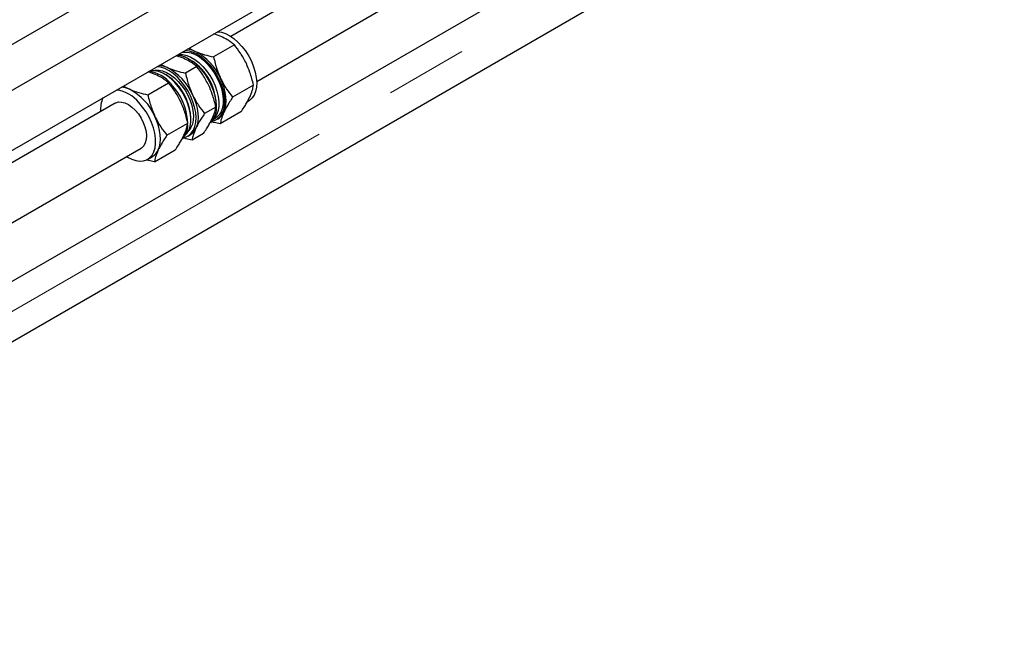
# Paper-space layout 'Sheet1' of a CAD drawing. Header units: millimetres. Extents: x -80341 to 21249, y 0 to 26255.
# Tile 129 of 154: x 13358 to 13737, y 11258 to 11493. Entities that reach past the tile are written whole.
import ezdxf

# ---------------------------------------------------------------- set-up
doc = ezdxf.new("R2010")
doc.units = ezdxf.units.MM
doc.linetypes.add('SLD-Mista-longa', pattern=[19.05, 15.24, -1.27, 1.27, -1.27])
doc.linetypes.add('SLD-Sólida', pattern=[0])
doc.layers.add('DETALHAMENTO', color=8, linetype='SLD-Sólida')

psp = doc.layouts.new('Sheet1')

# ---------------------------------------------------------------- linework, layer by layer
at = {"color": 7, "linetype": 'SLD-Sólida', "lineweight": 25, "ltscale": 25}
for p, q in [((13449.15, 11469.45), (14498.33, 12075.13)), ((12248.31, 10844.81), (13658.29, 11658.77)), ((13683.64, 11655.68), (12313.27, 10864.58)), ((12323.27, 10847.26), (13693.64, 11638.36)), ((13693.04, 11633.34), (13439.15, 11486.77)), ((13632.61, 11552.74), (12353.63, 10814.4)), ((12373.64, 10802.85), (13642.61, 11535.42)), ((13435.43, 11486.71), (13432.65, 11487.7)), ((13423.16, 11482.22), (13425.53, 11481)), ((13440.56, 11483.5), (13432.56, 11478.88)), ((13420.95, 11478.35), (13418.18, 11479.34)), ((13412.36, 11475.98), (13414.73, 11474.76)), ((13426.09, 11475.15), (13421.76, 11472.65)), ((13410.15, 11472.12), (13407.37, 11473.1)), ((13414.28, 11471.91), (13413.74, 11472.22)), ((13397.88, 11467.62), (13400.25, 11466.4)), ((13407.28, 11464.29), (13415.28, 11468.91)), ((13447.92, 11467.95), (13439.91, 11463.33)), ((13394.67, 11461.1), (12316.67, 10838.78)), ((13433.44, 11459.59), (13429.11, 11457.09)), ((13445.52, 11461.58), (13446.06, 11461.9)), ((13423.84, 11454.72), (13423.84, 11455.34)), ((13432.43, 11454.85), (13433.33, 11455.37)), ((13433.69, 11454.75), (13434.31, 11455.11)), ((13443.11, 11457.71), (13435.11, 11453.09)), ((13414.63, 11448.74), (13422.64, 11453.36)), ((13422.73, 11448.43), (13423.51, 11448.87)), ((13428.64, 11449.36), (13424.31, 11446.86)), ((12334.04, 10825.71), (13404.67, 11443.78)), ((13407.17, 11439.45), (13409.03, 11440.52)), ((13409.83, 11438.5), (13417.84, 11443.12))]:
    psp.add_line(p, q, dxfattribs=at)
at = {"color": 7, "linetype": 'SLD-Sólida', "lineweight": 25, "ltscale": 25, "flags": 128}
for points in [[(13434.17, 11488.57), (13435.56, 11488.37), (13437.15, 11487.84), (13438.77, 11487.01), (13440.39, 11485.9), (13441.96, 11484.52), (13443.46, 11482.93), (13444.84, 11481.14), (13446.07, 11479.21), (13447.12, 11477.17), (13447.98, 11475.09), (13448.61, 11472.99), (13449.01, 11470.95), (13449.17, 11468.99), (13449.07, 11467.17), (13448.73, 11465.54), (13448.15, 11464.12), (13447.35, 11462.95), (13446.34, 11462.07), (13446.06, 11461.9)], [(13421.79, 11481.43), (13423.19, 11481.22), (13424.78, 11480.7), (13426.4, 11479.87), (13428.02, 11478.75), (13429.59, 11477.38), (13431.08, 11475.78), (13432.46, 11474), (13433.69, 11472.06), (13434.75, 11470.03), (13435.61, 11467.94), (13436.24, 11465.85), (13436.64, 11463.8), (13436.79, 11461.85), (13436.7, 11460.03), (13436.36, 11458.39), (13435.78, 11456.98), (13434.97, 11455.81), (13433.96, 11454.92), (13432.77, 11454.34), (13431.93, 11454.13)], [(13418.61, 11479.59), (13420.01, 11479.39), (13421.6, 11478.86), (13423.22, 11478.03), (13424.83, 11476.92), (13426.41, 11475.54), (13427.9, 11473.95), (13429.28, 11472.16), (13430.51, 11470.23), (13431.57, 11468.19), (13432.42, 11466.11), (13433.06, 11464.01), (13433.46, 11461.97), (13433.61, 11460.01), (13433.52, 11458.19), (13433.18, 11456.56), (13432.6, 11455.14), (13431.79, 11453.97), (13431.33, 11453.51)], [(13418.77, 11479.68), (13419.31, 11479.77), (13420.73, 11479.77), (13422.24, 11479.44), (13423.81, 11478.8), (13425.39, 11477.87), (13426.96, 11476.66), (13428.46, 11475.21), (13429.86, 11473.55), (13431.14, 11471.72), (13432.25, 11469.78), (13433.16, 11467.75), (13433.87, 11465.71), (13434.34, 11463.69), (13434.57, 11461.74), (13434.56, 11459.92), (13434.29, 11458.27), (13433.79, 11456.83), (13433.05, 11455.63), (13432.57, 11455.1)], [(13420.46, 11480.66), (13421, 11480.75), (13422.42, 11480.74), (13423.93, 11480.42), (13425.5, 11479.78), (13427.09, 11478.85), (13428.65, 11477.64), (13430.15, 11476.19), (13431.56, 11474.53), (13432.83, 11472.7), (13433.94, 11470.75), (13434.86, 11468.73), (13435.56, 11466.68), (13436.04, 11464.66), (13436.27, 11462.72), (13436.25, 11460.9), (13435.99, 11459.25), (13435.48, 11457.8), (13434.75, 11456.6), (13433.8, 11455.68), (13433.33, 11455.37)], [(13420.97, 11447.8), (13421.81, 11448.01), (13423, 11448.6), (13424.01, 11449.48), (13424.82, 11450.65), (13425.4, 11452.07), (13425.74, 11453.7), (13425.83, 11455.52), (13425.68, 11457.47), (13425.28, 11459.52), (13424.65, 11461.62), (13423.79, 11463.7), (13422.73, 11465.74), (13421.5, 11467.67), (13420.12, 11469.46), (13418.63, 11471.05), (13417.06, 11472.43), (13415.44, 11473.54), (13413.82, 11474.37), (13412.23, 11474.9), (13410.83, 11475.1)], [(13417.7, 11469), (13416.2, 11470.45), (13414.64, 11471.66), (13413.05, 11472.59), (13411.48, 11473.23), (13409.97, 11473.56), (13408.55, 11473.56), (13408.01, 11473.47)], [(13409.56, 11473.59), (13410.12, 11473.71), (13411.48, 11473.75), (13412.94, 11473.47), (13414.46, 11472.87), (13416, 11471.98), (13417.52, 11470.82), (13418.98, 11469.41)], [(13436.56, 11457.66), (13437.02, 11458.91), (13437.31, 11460.31), (13437.41, 11461.85), (13437.34, 11463.49), (13437.08, 11465.22), (13436.65, 11466.99), (13436.05, 11468.78), (13435.29, 11470.56)], [(13421.54, 11448.64), (13422.3, 11449.42), (13423.03, 11450.62), (13423.54, 11452.06), (13423.8, 11453.71), (13423.82, 11455.53), (13423.59, 11457.48), (13423.11, 11459.5), (13422.41, 11461.54), (13421.49, 11463.57), (13420.38, 11465.52), (13419.11, 11467.34), (13417.7, 11469)], [(13418.98, 11469.41), (13420.34, 11467.8), (13421.58, 11466.02), (13422.64, 11464.12), (13423.52, 11462.15), (13424.18, 11460.17), (13424.6, 11458.21), (13424.79, 11456.34), (13424.73, 11454.6), (13424.42, 11453.03), (13423.87, 11451.69), (13423.1, 11450.59), (13422.94, 11450.42)], [(13424.49, 11464.32), (13425.25, 11462.54), (13425.85, 11460.75), (13426.28, 11458.98), (13426.54, 11457.26), (13426.61, 11455.62), (13426.51, 11454.08), (13426.22, 11452.68), (13425.76, 11451.43)], [(13394.67, 11461.1), (13394.91, 11461.22), (13395.98, 11461.53), (13397.19, 11461.51), (13398.49, 11461.17), (13399.83, 11460.51), (13401.16, 11459.56), (13402.45, 11458.35)], [(13399.08, 11440.55), (13399.46, 11440.31), (13401.08, 11439.48), (13402.67, 11438.96), (13404.19, 11438.75), (13405.6, 11438.86), (13406.87, 11439.29), (13407.98, 11440.02), (13408.89, 11441.05), (13409.58, 11442.35), (13410.04, 11443.88), (13410.26, 11445.61), (13410.23, 11447.5), (13409.95, 11449.51), (13409.44, 11451.59), (13408.69, 11453.68), (13407.73, 11455.75), (13406.58, 11457.74), (13405.27, 11459.6), (13403.83, 11461.3)], [(13402.45, 11458.35), (13403.63, 11456.92), (13404.66, 11455.34), (13405.52, 11453.65), (13406.17, 11451.91), (13406.58, 11450.2), (13406.74, 11448.56), (13406.65, 11447.07), (13406.3, 11445.77), (13405.72, 11444.71), (13404.91, 11443.93), (13404.67, 11443.78)], [(13411.28, 11443.07), (13411.74, 11444.32), (13412.03, 11445.72), (13412.13, 11447.26), (13412.06, 11448.9), (13411.8, 11450.62), (13411.37, 11452.4), (13410.77, 11454.19), (13410.01, 11455.97)]]:
    psp.add_lwpolyline(points, dxfattribs=at)
at = {"color": 7, "linetype": 'SLD-Sólida', "lineweight": 25, "ltscale": 625}
for centre, radius, start, end in [((13421.85, 11473.02), 8.79, 65.2588, 86.3791), ((13415.73, 11462.05), 21.33, 23.5084, 62.6349), ((13411.05, 11466.78), 8.79, 65.2588, 86.3791), ((13404.92, 11455.81), 21.33, 23.5084, 62.6349), ((13412.71, 11459.96), 20.87, 4.1488, 55.8458), ((13405.85, 11460.06), 13.33, 38.9923, 82.2341), ((13405.97, 11457.87), 16.32, 42.3578, 59.3988), ((13396.58, 11458.42), 8.79, 65.2588, 86.3791), ((13390.45, 11447.46), 21.33, 23.5084, 62.6349), ((13399.37, 11452.31), 23.32, 3.1857, 43.7772), ((13403, 11454.39), 20.86, 2.614, 43.931), ((13399.81, 11458.63), 10.75, 155.5261, 184.0744), ((13393.47, 11452.91), 13.33, 38.9923, 82.2341), ((13431.42, 11459.94), 5.63, 300.9037, 336.1598), ((13414.69, 11452.7), 7.95, 318.2708, 359.9965), ((13420.62, 11453.7), 5.63, 300.9037, 336.1598), ((13406.14, 11445.35), 5.63, 300.9037, 336.1598)]:
    psp.add_arc(centre, radius, start, end, dxfattribs=at)
at = {"color": 7, "linetype": 'SLD-Sólida', "lineweight": 25, "ltscale": 25}
for points, knots in [([(13440.56, 11483.5), (13440.12, 11483.86), (13439.28, 11484.55), (13437.63, 11485.65), (13436.26, 11486.31), (13435.43, 11486.71)], [0, 0, 0, 0, 0.303074, 0.582113, 1, 1, 1, 1]), ([(13445.19, 11476.27), (13444.47, 11477.65), (13443.11, 11480.23), (13441.37, 11482.47), (13440.56, 11483.5)], [0, 0, 0, 0, 0.535251, 1, 1, 1, 1]), ([(13426.09, 11475.15), (13425.65, 11475.5), (13424.8, 11476.19), (13423.15, 11477.29), (13421.78, 11477.96), (13420.95, 11478.35)], [0, 0, 0, 0, 0.303074, 0.582113, 1, 1, 1, 1]), ([(13425.53, 11481), (13426.69, 11480.55), (13428.85, 11479.71), (13431.38, 11479.14), (13432.56, 11478.88)], [0, 0, 0, 0, 0.535251, 1, 1, 1, 1]), ([(13432.56, 11478.88), (13432.76, 11478.02), (13433.15, 11476.36), (13434, 11473.55), (13434.8, 11471.68), (13435.29, 11470.56)], [0, 0, 0, 0, 0.303074, 0.582113, 1, 1, 1, 1]), ([(13414.73, 11474.76), (13415.89, 11474.31), (13418.05, 11473.47), (13420.58, 11472.91), (13421.76, 11472.65)], [0, 0, 0, 0, 0.535251, 1, 1, 1, 1]), ([(13430.71, 11467.92), (13429.99, 11469.29), (13428.64, 11471.87), (13426.89, 11474.11), (13426.09, 11475.15)], [0, 0, 0, 0, 0.535251, 1, 1, 1, 1]), ([(13447.92, 11467.95), (13447.72, 11468.81), (13447.33, 11470.47), (13446.48, 11473.28), (13445.67, 11475.15), (13445.19, 11476.27)], [0, 0, 0, 0, 0.303074, 0.582113, 1, 1, 1, 1]), ([(13415.28, 11468.91), (13414.85, 11469.27), (13414, 11469.96), (13412.35, 11471.06), (13410.98, 11471.72), (13410.15, 11472.12)], [0, 0, 0, 0, 0.303074, 0.582113, 1, 1, 1, 1]), ([(13421.76, 11472.65), (13421.96, 11471.78), (13422.34, 11470.12), (13423.2, 11467.31), (13424, 11465.45), (13424.49, 11464.32)], [0, 0, 0, 0, 0.3030737, 0.5821129, 1, 1, 1, 1]), ([(13435.29, 11470.56), (13436.01, 11469.18), (13437.36, 11466.61), (13439.1, 11464.37), (13439.91, 11463.33)], [0, 0, 0, 0, 0.535251, 1, 1, 1, 1]), ([(13400.25, 11466.4), (13401.41, 11465.95), (13403.58, 11465.11), (13406.1, 11464.55), (13407.28, 11464.29)], [0, 0, 0, 0, 0.535251, 1, 1, 1, 1]), ([(13419.91, 11461.68), (13419.19, 11463.06), (13417.84, 11465.63), (13416.09, 11467.87), (13415.28, 11468.91)], [0, 0, 0, 0, 0.535251, 1, 1, 1, 1]), ([(13433.44, 11459.59), (13433.24, 11460.46), (13432.85, 11462.12), (13432, 11464.93), (13431.19, 11466.8), (13430.71, 11467.92)], [0, 0, 0, 0, 0.303074, 0.582113, 1, 1, 1, 1]), ([(13446.46, 11463.38), (13446.84, 11464.27), (13447.55, 11465.95), (13447.8, 11467.32), (13447.92, 11467.95)], [0, 0, 0, 0, 0.535251, 1, 1, 1, 1]), ([(13407.28, 11464.29), (13407.48, 11463.43), (13407.87, 11461.77), (13408.72, 11458.96), (13409.53, 11457.09), (13410.01, 11455.97)], [0, 0, 0, 0, 0.303074, 0.582113, 1, 1, 1, 1]), ([(13424.49, 11464.32), (13425.21, 11462.95), (13426.56, 11460.37), (13428.3, 11458.13), (13429.11, 11457.09)], [0, 0, 0, 0, 0.535251, 1, 1, 1, 1]), ([(13439.91, 11463.33), (13439.51, 11462.73), (13438.74, 11461.57), (13437.57, 11459.65), (13436.94, 11458.41), (13436.56, 11457.66)], [0, 0, 0, 0, 0.303074, 0.582113, 1, 1, 1, 1]), ([(13443.11, 11457.71), (13443.52, 11458.31), (13444.29, 11459.47), (13445.46, 11461.39), (13446.09, 11462.63), (13446.46, 11463.38)], [0, 0, 0, 0, 0.303074, 0.582113, 1, 1, 1, 1]), ([(13422.64, 11453.36), (13422.44, 11454.22), (13422.05, 11455.88), (13421.2, 11458.69), (13420.39, 11460.56), (13419.91, 11461.68)], [0, 0, 0, 0, 0.303074, 0.582113, 1, 1, 1, 1]), ([(13431.99, 11455.02), (13432.37, 11455.92), (13433.07, 11457.59), (13433.32, 11458.96), (13433.44, 11459.59)], [0, 0, 0, 0, 0.535251, 1, 1, 1, 1]), ([(13410.01, 11455.97), (13410.73, 11454.59), (13412.08, 11452.01), (13413.82, 11449.78), (13414.63, 11448.74)], [0, 0, 0, 0, 0.535251, 1, 1, 1, 1]), ([(13429.11, 11457.09), (13428.71, 11456.49), (13427.94, 11455.34), (13426.76, 11453.42), (13426.14, 11452.17), (13425.76, 11451.43)], [0, 0, 0, 0, 0.303074, 0.582113, 1, 1, 1, 1]), ([(13428.64, 11449.36), (13429.04, 11449.96), (13429.81, 11451.11), (13430.98, 11453.03), (13431.61, 11454.28), (13431.99, 11455.02)], [0, 0, 0, 0, 0.303074, 0.582113, 1, 1, 1, 1]), ([(13436.56, 11457.66), (13436.18, 11456.77), (13435.47, 11455.09), (13435.23, 11453.73), (13435.11, 11453.09)], [0, 0, 0, 0, 0.535251, 1, 1, 1, 1]), ([(13421.18, 11448.79), (13421.56, 11449.68), (13422.27, 11451.36), (13422.52, 11452.72), (13422.64, 11453.36)], [0, 0, 0, 0, 0.535251, 1, 1, 1, 1]), ([(13425.76, 11451.43), (13425.38, 11450.53), (13424.67, 11448.86), (13424.42, 11447.49), (13424.31, 11446.86)], [0, 0, 0, 0, 0.535251, 1, 1, 1, 1]), ([(13435.11, 11453.09), (13434.34, 11453.26), (13433.17, 11453.51), (13432.08, 11453.83), (13431.7, 11453.94)], [0, 0, 0, 0, 0.657116, 1, 1, 1, 1]), ([(13414.63, 11448.74), (13414.23, 11448.13), (13413.46, 11446.98), (13412.29, 11445.06), (13411.66, 11443.82), (13411.28, 11443.07)], [0, 0, 0, 0, 0.303074, 0.582113, 1, 1, 1, 1]), ([(13417.84, 11443.12), (13418.24, 11443.72), (13419.01, 11444.88), (13420.18, 11446.8), (13420.81, 11448.04), (13421.18, 11448.79)], [0, 0, 0, 0, 0.303074, 0.582113, 1, 1, 1, 1]), ([(13424.31, 11446.86), (13423.54, 11447.02), (13422.32, 11447.29), (13421.18, 11447.62), (13420.76, 11447.74)], [0, 0, 0, 0, 0.631216, 1, 1, 1, 1]), ([(13411.28, 11443.07), (13410.91, 11442.17), (13410.2, 11440.5), (13409.95, 11439.13), (13409.83, 11438.5)], [0, 0, 0, 0, 0.535251, 1, 1, 1, 1]), ([(13409.83, 11438.5), (13409.06, 11438.66), (13408.01, 11438.89), (13407.03, 11439.17), (13406.77, 11439.25)], [0, 0, 0, 0, 0.735774, 1, 1, 1, 1])]:
    psp.add_open_spline(points, degree=3, knots=knots, dxfattribs=at)
at = {"layer": 'DETALHAMENTO', "linetype": 'SLD-Mista-longa', "lineweight": 18, "ltscale": 25}
psp.add_line((12318.27, 10782.44), (13696.47, 11578.06), dxfattribs=at)

doc.saveas('drawing.dxf')
